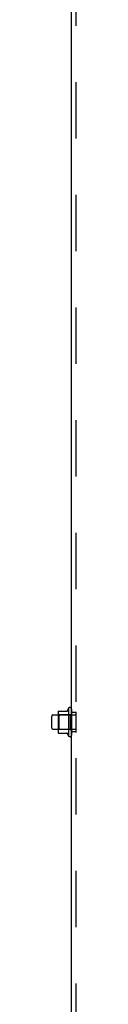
# Model space of a CAD drawing. Header units: inches. Extents: x 0 to 262, y 0 to 169.
# Tile 98 of 105: x 153.207 to 153.832, y 79.49 to 104.63. Entities that reach past the tile are written whole.
import ezdxf

# ---------------------------------------------------------------- set-up
doc = ezdxf.new("R2010")
doc.units = ezdxf.units.IN
doc.header["$LTSCALE"] = 14.384615
doc.header["$MEASUREMENT"] = 0
doc.linetypes.add('HIDDEN', pattern=[0.2, 0.1, -0.1])
doc.layers.get('0').update_dxf_attribs({"linetype": 'CONTINUOUS'})
doc.layers.add('DEFAULT_2', color=8, linetype='HIDDEN')
doc.layers.add('SUBPANEL', color=7, linetype='CONTINUOUS')

msp = doc.modelspace()

# ---------------------------------------------------------------- linework, layer by layer
at = {"color": 7, "linetype": 'Continuous'}
for p, q in [((153.637, 87.05), (153.637, 86.338)), ((153.207, 86.541), (153.207, 86.847)), ((153.237, 86.877), (153.371, 86.877)), ((153.371, 86.949), (153.371, 86.438)), ((153.381, 86.971), (153.609, 86.971)), ((153.237, 86.511), (153.371, 86.511)), ((153.381, 86.416), (153.609, 86.416))]:
    msp.add_line(p, q, dxfattribs=at)
for centre, radius, start, end in [((154.237, 86.694), 0.698, 149.3369, 156.0321), ((153.669, 87.028), 0.0384, 0, 145.5503), ((153.237, 86.847), 0.03, 90, 180), ((153.381, 86.961), 0.01, 90, 174.8062), ((153.512, 86.949), 0.141, 174.7919, 180), ((153.59, 86.981), 0.01, 270, 336.0321), ((153.237, 86.541), 0.03, 180, 270), ((153.512, 86.438), 0.141, 180, 185.2081), ((153.381, 86.426), 0.01, 185.1938, 270), ((153.59, 86.406), 0.01, 23.9679, 90), ((154.237, 86.694), 0.698, 203.9679, 210.6631), ((153.669, 86.36), 0.0384, 214.4497, 360)]:
    msp.add_arc(centre, radius, start, end, dxfattribs=at)
at = {"layer": 'DEFAULT_2', "color": 8, "linetype": 'HIDDEN'}
for p, q in [((153.707, 87.028), (153.707, 86.36)), ((153.391, 86.877), (153.371, 86.897)), ((153.371, 86.877), (153.832, 86.877)), ((153.687, 86.877), (153.391, 86.877)), ((153.391, 86.877), (153.391, 86.51)), ((153.687, 86.877), (153.707, 86.897)), ((153.687, 86.51), (153.687, 86.877)), ((153.832, 86.429), (153.832, 86.958)), ((153.371, 86.511), (153.832, 86.511)), ((153.391, 86.51), (153.371, 86.49)), ((153.687, 86.51), (153.391, 86.51)), ((153.687, 86.51), (153.707, 86.49))]:
    msp.add_line(p, q, dxfattribs=at)
at = {"layer": 'SUBPANEL', "color": 3, "linetype": 'Continuous'}
msp.add_line((153.707, 50.85), (153.707, 122.537), dxfattribs=at)
at = {"layer": 'SUBPANEL', "color": 8, "linetype": 'HIDDEN'}
for p, q in [((153.832, 52.69), (153.832, 120.698)), ((153.832, 86.944), (153.707, 86.944)), ((153.832, 86.444), (153.707, 86.444))]:
    msp.add_line(p, q, dxfattribs=at)

doc.saveas('drawing.dxf')
